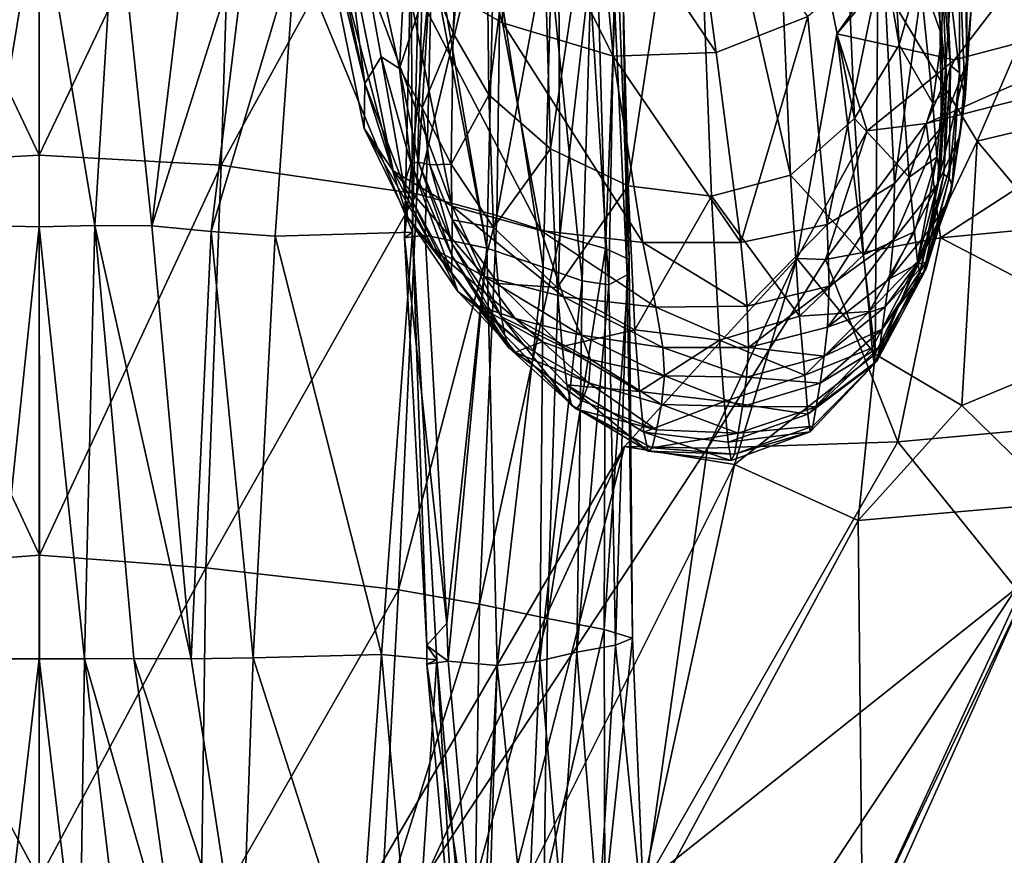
# Model space of a CAD drawing. Extents: x -76 to 76, y -20 to 79.
# Tile 125 of 175: x -0.13 to 6.33, y -1.11 to 4.38. Entities that reach past the tile are written whole.
import ezdxf

# ---------------------------------------------------------------- set-up
doc = ezdxf.new("R2010")
doc.units = 0

msp = doc.modelspace()

# ---------------------------------------------------------------- linework, layer by layer
for points in [[(14.516, 15.2261, 15.678), (5.2328, 4.2839, 16.4915), (6.0051, 4.1148, 17.4842)], [(5.2328, 4.2839, 16.4915), (14.516, 15.2261, 15.678), (5.5015, 4.6628, 15.9428)], [(7.8867, 4.6127, 18.4768), (14.516, 15.2261, 15.678), (6.0051, 4.1148, 17.4842)], [(5.231, 6.5908, 5.3496), (5.481, 6.9406, 5.7285), (5.6414, 4.2124, 6.4303)], [(5.7741, 4.688, 6.7909), (5.6414, 4.2124, 6.4303), (5.481, 6.9406, 5.7285)], [(2.8173, 6.8906, 6.0135), (2.7153, 4.2886, 6.9336), (2.5662, 4.6679, 7.5919)], [(2.8173, 6.8906, 6.0135), (2.9203, 6.613, 5.5915), (2.7153, 4.2886, 6.9336)], [(2.1355, 3.9581, 9.5258), (1.6567, 6.2032, 10.8433), (1.7812, 6.6925, 10.0868)], [(2.3644, 4.0573, 8.3475), (2.2427, 4.1345, 8.9356), (1.7812, 6.6925, 10.0868)], [(2.2427, 4.1345, 8.9356), (2.1355, 3.9581, 9.5258), (1.7812, 6.6925, 10.0868)], [(2.3942, 4.6503, 8.4079), (2.3644, 4.0573, 8.3475), (1.7812, 6.6925, 10.0868)], [(2.9203, 6.613, 5.5915), (2.9492, 3.8853, 6.5139), (2.7153, 4.2886, 6.9336)], [(2.9203, 6.613, 5.5915), (3.272, 6.3905, 5.249), (2.9492, 3.8853, 6.5139)], [(5.231, 6.5908, 5.3496), (5.3492, 3.7289, 6.1505), (4.7979, 6.424, 4.9906)], [(5.3492, 3.7289, 6.1505), (5.231, 6.5908, 5.3496), (5.6414, 4.2124, 6.4303)], [(6.075, 5.9414, 12.6197), (6.0827, 4.089, 10.7023), (6.1049, 6.5391, 11.9303)], [(6.0827, 4.089, 10.7023), (6.1169, 4.4819, 10.0972), (6.1049, 6.5391, 11.9303)], [(4.2976, 6.1382, 4.9474), (4.7979, 6.424, 4.9906), (4.9287, 3.3579, 5.9827)], [(5.3492, 3.7289, 6.1505), (4.9287, 3.3579, 5.9827), (4.7979, 6.424, 4.9906)], [(3.272, 6.3905, 5.249), (3.354, 3.5296, 6.2266), (2.9492, 3.8853, 6.5139)], [(3.272, 6.3905, 5.249), (3.7783, 6.3697, 4.9731), (3.354, 3.5296, 6.2266)], [(3.7783, 6.3697, 4.9731), (3.8633, 3.2861, 6.0489), (3.354, 3.5296, 6.2266)], [(3.7783, 6.3697, 4.9731), (4.2976, 6.1382, 4.9474), (3.8633, 3.2861, 6.0489)], [(-0.0003, 6.2584, 19.5569), (-1.2772, 6.1767, 19.1621), (0.0007, 3.4891, 19.3254)], [(-0.0003, 6.2584, 19.5569), (0.0007, 3.4891, 19.3254), (1.2784, 6.1767, 19.1621)], [(1.6567, 6.2032, 10.8433), (2.1355, 3.9581, 9.5258), (1.7323, 5.625, 11.5843)], [(-1.2772, 6.1767, 19.1621), (-1.1934, 3.4221, 18.9351), (0.0007, 3.4891, 19.3254)], [(0.0007, 3.4891, 19.3254), (1.195, 3.4221, 18.9351), (1.2784, 6.1767, 19.1621)], [(1.2784, 6.1767, 19.1621), (1.195, 3.4221, 18.9351), (2.5482, 5.8935, 18.5525)], [(4.2976, 6.1382, 4.9474), (4.4108, 3.2196, 5.9582), (3.8633, 3.2861, 6.0489)], [(4.4108, 3.2196, 5.9582), (4.2976, 6.1382, 4.9474), (4.9287, 3.3579, 5.9827)], [(2.5189, 6.0444, 14.2115), (2.3968, 4.7232, 12.8862), (3.0397, 4.3569, 13.4315)], [(3.0515, 5.5652, 14.7391), (2.5189, 6.0444, 14.2115), (3.0397, 4.3569, 13.4315)], [(1.195, 3.4221, 18.9351), (2.4772, 3.2351, 18.3072), (2.5482, 5.8935, 18.5525)], [(3.0376, 5.5984, 17.9287), (2.5482, 5.8935, 18.5525), (2.4772, 3.2351, 18.3072)], [(6.075, 5.9414, 12.6197), (5.8944, 5.3462, 13.1603), (5.9197, 3.6713, 11.2305)], [(6.0827, 4.089, 10.7023), (6.075, 5.9414, 12.6197), (5.9197, 3.6713, 11.2305)], [(2.3226, 3.3855, 10.686), (1.97, 5.1388, 12.2678), (1.7323, 5.625, 11.5843)], [(2.1355, 3.9581, 9.5258), (2.1323, 3.6633, 10.1115), (1.7323, 5.625, 11.5843)], [(2.1323, 3.6633, 10.1115), (2.3226, 3.3855, 10.686), (1.7323, 5.625, 11.5843)], [(3.0017, 3.093, 17.7288), (3.0376, 5.5984, 17.9287), (2.4772, 3.2351, 18.3072)], [(3.0376, 5.5984, 17.9287), (3.0017, 3.093, 17.7288), (3.4065, 5.2833, 17.2147)], [(3.0515, 5.5652, 14.7391), (3.0397, 4.3569, 13.4315), (3.7658, 4.1375, 13.8168)], [(3.6573, 5.331, 15.1616), (3.0515, 5.5652, 14.7391), (3.7658, 4.1375, 13.8168)], [(4.2621, 5.4937, 15.459), (3.6573, 5.331, 15.1616), (4.4423, 4.1624, 13.9549)], [(4.2621, 5.4937, 15.459), (4.4423, 4.1624, 13.9549), (5.0418, 4.3985, 13.8714)], [(0.502, 5.2724, 10.8445), (1.02, 5.3444, 11.1183), (0.739, 3.0254, 10.5216)], [(1.02, 5.3444, 11.1183), (1.382, 5.0626, 11.3613), (0.739, 3.0254, 10.5216)], [(3.6573, 5.331, 15.1616), (3.7658, 4.1375, 13.8168), (4.4423, 4.1624, 13.9549)], [(5.5371, 4.8125, 13.5921), (5.6121, 3.3025, 11.6921), (5.8944, 5.3462, 13.1603)], [(5.6121, 3.3025, 11.6921), (5.9197, 3.6713, 11.2305), (5.8944, 5.3462, 13.1603)], [(-0.5009, 5.2724, 10.8445), (0.0004, 5.2182, 10.7381), (-0.3643, 3.0262, 10.3387)], [(0.502, 5.2724, 10.8445), (0.3659, 3.0262, 10.3387), (0.0004, 5.2182, 10.7381)], [(0.3659, 3.0262, 10.3387), (0.502, 5.2724, 10.8445), (0.739, 3.0254, 10.5216)], [(3.0017, 3.093, 17.7288), (3.4164, 2.9592, 17.0429), (3.4065, 5.2833, 17.2147)], [(3.6541, 5.0429, 16.5784), (3.4065, 5.2833, 17.2147), (3.4164, 2.9592, 17.0429)], [(0.0004, 5.2182, 10.7381), (0.0008, 3.0173, 10.2578), (-0.3643, 3.0262, 10.3387)], [(0.3659, 3.0262, 10.3387), (0.0008, 3.0173, 10.2578), (0.0004, 5.2182, 10.7381)], [(2.3226, 3.3855, 10.686), (2.7084, 3.1532, 11.2307), (1.97, 5.1388, 12.2678)], [(2.7084, 3.1532, 11.2307), (2.3968, 4.7232, 12.8862), (1.97, 5.1388, 12.2678)], [(1.382, 5.0626, 11.3613), (1.1281, 2.9872, 10.7471), (0.739, 3.0254, 10.5216)], [(1.382, 5.0626, 11.3613), (1.6825, 4.8445, 11.6064), (1.1281, 2.9872, 10.7471)], [(3.7145, 2.8754, 16.3531), (3.6541, 5.0429, 16.5784), (3.4164, 2.9592, 17.0429)], [(3.6541, 5.0429, 16.5784), (3.7145, 2.8754, 16.3531), (3.7916, 4.8437, 15.976)], [(5.7741, 4.688, 6.7909), (5.8217, 5.1006, 7.3537), (5.9222, 4.2722, 7.5519)], [(5.926, 4.6607, 8.084), (5.9222, 4.2722, 7.5519), (5.8217, 5.1006, 7.3537)], [(1.6825, 4.8445, 11.6064), (2.4979, 4.9832, 12.4921), (2.4484, 2.9825, 11.8935)], [(2.4484, 2.9825, 11.8935), (2.4979, 4.9832, 12.4921), (2.4399, 4.8515, 12.5949)], [(2.9359, 2.8774, 12.3807), (2.5751, 4.7713, 12.5153), (2.5803, 4.9511, 12.5738)], [(2.9837, 4.8455, 13.0108), (2.9359, 2.8774, 12.3807), (2.5803, 4.9511, 12.5738)], [(1.6825, 4.8445, 11.6064), (1.5488, 2.9558, 11.0502), (1.1281, 2.9872, 10.7471)], [(1.5488, 2.9558, 11.0502), (1.6825, 4.8445, 11.6064), (2.4484, 2.9825, 11.8935)], [(2.3961, 2.9461, 12.0248), (2.4399, 4.8515, 12.5949), (2.5751, 4.7713, 12.5153)], [(2.3961, 2.9461, 12.0248), (2.4484, 2.9825, 11.8935), (2.4399, 4.8515, 12.5949)], [(2.9359, 2.8774, 12.3807), (2.9837, 4.8455, 13.0108), (3.3067, 2.7524, 12.887)], [(2.9837, 4.8455, 13.0108), (3.359, 4.6809, 13.5207), (3.3067, 2.7524, 12.887)], [(5.926, 4.6607, 8.084), (5.9422, 4.87, 8.7069), (5.9782, 4.0771, 8.4872)], [(6.0379, 4.7764, 9.4051), (6.0367, 4.0284, 9.0597), (5.9422, 4.87, 8.7069)], [(6.0367, 4.0284, 9.0597), (5.9782, 4.0771, 8.4872), (5.9422, 4.87, 8.7069)], [(3.7145, 2.8754, 16.3531), (3.8703, 2.803, 15.6544), (3.7916, 4.8437, 15.976)], [(3.8299, 4.6527, 15.3632), (3.7916, 4.8437, 15.976), (3.8703, 2.803, 15.6544)], [(5.5371, 4.8125, 13.5921), (5.0418, 4.3985, 13.8714), (5.1699, 3.0338, 12.0232)], [(5.6121, 3.3025, 11.6921), (5.5371, 4.8125, 13.5921), (5.1699, 3.0338, 12.0232)], [(2.5325, 2.9629, 11.9718), (2.3961, 2.9461, 12.0248), (2.5751, 4.7713, 12.5153)], [(3.2917, 2.9949, 11.727), (3.0397, 4.3569, 13.4315), (2.3968, 4.7232, 12.8862)], [(2.7084, 3.1532, 11.2307), (3.2917, 2.9949, 11.727), (2.3968, 4.7232, 12.8862)], [(2.9359, 2.8774, 12.3807), (2.5325, 2.9629, 11.9718), (2.5751, 4.7713, 12.5153)], [(6.0367, 4.0284, 9.0597), (6.0379, 4.7764, 9.4051), (6.0745, 3.8631, 9.6578)], [(6.0379, 4.7764, 9.4051), (6.1169, 4.4819, 10.0972), (6.0745, 3.8631, 9.6578)], [(2.3644, 4.0573, 8.3475), (2.3942, 4.6503, 8.4079), (2.5662, 4.6679, 7.5919)], [(2.5133, 3.798, 7.8038), (2.3644, 4.0573, 8.3475), (2.5662, 4.6679, 7.5919)], [(2.5133, 3.798, 7.8038), (2.5662, 4.6679, 7.5919), (2.7153, 4.2886, 6.9336)], [(3.5631, 2.6626, 13.5223), (3.3067, 2.7524, 12.887), (3.359, 4.6809, 13.5207)], [(3.6179, 4.5619, 14.1125), (3.5631, 2.6626, 13.5223), (3.359, 4.6809, 13.5207)], [(3.8299, 4.6527, 15.3632), (3.8582, 2.7036, 14.9417), (3.7713, 4.5365, 14.7416)], [(3.8582, 2.7036, 14.9417), (3.8299, 4.6527, 15.3632), (3.8703, 2.803, 15.6544)], [(5.2328, 4.2839, 16.4915), (5.5015, 4.6628, 15.9428), (5.4851, 2.1818, 16.4268)], [(5.5015, 4.6628, 15.9428), (6.1527, 3.5806, 15.5533), (5.4851, 2.1818, 16.4268)], [(6.1527, 3.5806, 15.5533), (5.5015, 4.6628, 15.9428), (6.5255, 4.4391, 16.5001)], [(5.7741, 4.688, 6.7909), (5.8635, 3.8286, 7.1261), (5.6414, 4.2124, 6.4303)], [(5.8635, 3.8286, 7.1261), (5.7741, 4.688, 6.7909), (5.9222, 4.2722, 7.5519)], [(5.926, 4.6607, 8.084), (5.9514, 3.9759, 7.9989), (5.9222, 4.2722, 7.5519)], [(5.9514, 3.9759, 7.9989), (5.926, 4.6607, 8.084), (5.9782, 4.0771, 8.4872)], [(5.8179, 3.6971, 18.0948), (7.8928, 4.2279, 19.2371), (7.8867, 4.6127, 18.4768)], [(6.0051, 4.1148, 17.4842), (5.8179, 3.6971, 18.0948), (7.8867, 4.6127, 18.4768)], [(3.5631, 2.6626, 13.5223), (3.6179, 4.5619, 14.1125), (3.7364, 2.6368, 14.227)], [(3.6179, 4.5619, 14.1125), (3.7713, 4.5365, 14.7416), (3.7364, 2.6368, 14.227)], [(3.8582, 2.7036, 14.9417), (3.7364, 2.6368, 14.227), (3.7713, 4.5365, 14.7416)], [(6.0827, 4.089, 10.7023), (6.039, 3.6146, 10.223), (6.1169, 4.4819, 10.0972)], [(6.039, 3.6146, 10.223), (6.0745, 3.8631, 9.6578), (6.1169, 4.4819, 10.0972)], [(4.4423, 4.1624, 13.9549), (4.603, 2.9159, 12.1598), (5.0418, 4.3985, 13.8714)], [(4.603, 2.9159, 12.1598), (5.1699, 3.0338, 12.0232), (5.0418, 4.3985, 13.8714)], [(6.7978, 3.7365, 16.0056), (6.1527, 3.5806, 15.5533), (6.5255, 4.4391, 16.5001)], [(3.2917, 2.9949, 11.727), (3.9606, 2.9145, 12.0712), (3.0397, 4.3569, 13.4315)], [(3.9606, 2.9145, 12.0712), (3.7658, 4.1375, 13.8168), (3.0397, 4.3569, 13.4315)], [(2.7023, 3.4283, 7.347), (2.5133, 3.798, 7.8038), (2.7153, 4.2886, 6.9336)], [(2.7023, 3.4283, 7.347), (2.7153, 4.2886, 6.9336), (2.9492, 3.8853, 6.5139)], [(5.4327, 3.6488, 17.4419), (5.2328, 4.2839, 16.4915), (4.9703, 2.8095, 17.5694)], [(4.9703, 2.8095, 17.5694), (5.2328, 4.2839, 16.4915), (5.4851, 2.1818, 16.4268)], [(5.2328, 4.2839, 16.4915), (5.4327, 3.6488, 17.4419), (6.0051, 4.1148, 17.4842)], [(5.8635, 3.8286, 7.1261), (5.9222, 4.2722, 7.5519), (5.9282, 3.8933, 7.652)], [(5.9514, 3.9759, 7.9989), (5.9282, 3.8933, 7.652), (5.9222, 4.2722, 7.5519)], [(5.3492, 3.7289, 6.1505), (5.6414, 4.2124, 6.4303), (5.7067, 3.3443, 6.8074)], [(5.8635, 3.8286, 7.1261), (5.7067, 3.3443, 6.8074), (5.6414, 4.2124, 6.4303)], [(5.8179, 3.6971, 18.0948), (5.9133, 2.9462, 18.9124), (7.8928, 4.2279, 19.2371)], [(5.9133, 2.9462, 18.9124), (7.9673, 3.1399, 20.0993), (7.8928, 4.2279, 19.2371)], [(2.1355, 3.9581, 9.5258), (2.2427, 4.1345, 8.9356), (2.3917, 3.292, 9.1452)], [(2.2427, 4.1345, 8.9356), (2.439, 3.4357, 8.6756), (2.3917, 3.292, 9.1452)], [(2.2427, 4.1345, 8.9356), (2.3644, 4.0573, 8.3475), (2.439, 3.4357, 8.6756)], [(4.603, 2.9159, 12.1598), (4.4423, 4.1624, 13.9549), (3.7658, 4.1375, 13.8168)], [(3.9606, 2.9145, 12.0712), (4.603, 2.9159, 12.1598), (3.7658, 4.1375, 13.8168)], [(5.4327, 3.6488, 17.4419), (5.8179, 3.6971, 18.0948), (6.0051, 4.1148, 17.4842)], [(6.0827, 4.089, 10.7023), (5.9197, 3.6713, 11.2305), (5.8941, 3.299, 10.7065)], [(6.039, 3.6146, 10.223), (6.0827, 4.089, 10.7023), (5.8941, 3.299, 10.7065)], [(5.9696, 3.3394, 8.743), (5.9341, 3.3623, 8.2232), (5.9782, 4.0771, 8.4872)], [(5.9514, 3.9759, 7.9989), (5.9782, 4.0771, 8.4872), (5.9341, 3.3623, 8.2232)], [(6.0367, 4.0284, 9.0597), (5.9696, 3.3394, 8.743), (5.9782, 4.0771, 8.4872)], [(2.3644, 4.0573, 8.3475), (2.5133, 3.798, 7.8038), (2.488, 3.4413, 8.244)], [(2.3644, 4.0573, 8.3475), (2.488, 3.4413, 8.244), (2.439, 3.4357, 8.6756)], [(5.9696, 3.3394, 8.743), (6.0367, 4.0284, 9.0597), (5.9902, 3.2864, 9.2952)], [(6.0367, 4.0284, 9.0597), (6.0745, 3.8631, 9.6578), (5.9902, 3.2864, 9.2952)], [(2.1323, 3.6633, 10.1115), (2.1355, 3.9581, 9.5258), (2.4174, 3.0808, 9.6415)], [(2.1355, 3.9581, 9.5258), (2.3917, 3.292, 9.1452), (2.4174, 3.0808, 9.6415)], [(5.9104, 3.3635, 7.7798), (5.9514, 3.9759, 7.9989), (5.9341, 3.3623, 8.2232)], [(5.9514, 3.9759, 7.9989), (5.9104, 3.3635, 7.7798), (5.9282, 3.8933, 7.652)], [(2.9808, 3.0138, 6.9885), (2.7023, 3.4283, 7.347), (2.9492, 3.8853, 6.5139)], [(2.9808, 3.0138, 6.9885), (2.9492, 3.8853, 6.5139), (3.354, 3.5296, 6.2266)], [(5.8897, 3.4749, 7.4138), (5.8635, 3.8286, 7.1261), (5.9282, 3.8933, 7.652)], [(5.9104, 3.3635, 7.7798), (5.8897, 3.4749, 7.4138), (5.9282, 3.8933, 7.652)], [(5.8635, 3.8286, 7.1261), (5.8897, 3.4749, 7.4138), (5.7067, 3.3443, 6.8074)], [(5.9692, 3.1949, 9.8356), (5.9902, 3.2864, 9.2952), (6.0745, 3.8631, 9.6578)], [(6.039, 3.6146, 10.223), (5.9692, 3.1949, 9.8356), (6.0745, 3.8631, 9.6578)], [(2.5133, 3.798, 7.8038), (2.563, 3.4249, 7.9059), (2.488, 3.4413, 8.244)], [(2.5133, 3.798, 7.8038), (2.7023, 3.4283, 7.347), (2.563, 3.4249, 7.9059)], [(5.3492, 3.7289, 6.1505), (5.4088, 2.8336, 6.5961), (4.9287, 3.3579, 5.9827)], [(5.1593, 2.803, 18.0768), (5.9133, 2.9462, 18.9124), (5.8179, 3.6971, 18.0948)], [(5.4327, 3.6488, 17.4419), (5.1593, 2.803, 18.0768), (5.8179, 3.6971, 18.0948)], [(5.4088, 2.8336, 6.5961), (5.3492, 3.7289, 6.1505), (5.7067, 3.3443, 6.8074)], [(6.7978, 3.7365, 16.0056), (7.2066, 2.3251, 15.8867), (6.1527, 3.5806, 15.5533)], [(2.3226, 3.3855, 10.686), (2.1323, 3.6633, 10.1115), (2.5876, 2.8726, 10.1533)], [(2.1323, 3.6633, 10.1115), (2.4174, 3.0808, 9.6415), (2.5876, 2.8726, 10.1533)], [(5.1593, 2.803, 18.0768), (5.4327, 3.6488, 17.4419), (4.9703, 2.8095, 17.5694)], [(5.6121, 3.3025, 11.6921), (5.6037, 2.9325, 11.0592), (5.9197, 3.6713, 11.2305)], [(5.6037, 2.9325, 11.0592), (5.8941, 3.299, 10.7065), (5.9197, 3.6713, 11.2305)], [(6.1527, 3.5806, 15.5533), (6.0525, 1.8455, 15.9173), (5.4851, 2.1818, 16.4268)], [(5.9692, 3.1949, 9.8356), (6.039, 3.6146, 10.223), (5.8506, 3.0098, 10.2769)], [(6.039, 3.6146, 10.223), (5.8941, 3.299, 10.7065), (5.8506, 3.0098, 10.2769)], [(7.2066, 2.3251, 15.8867), (6.0525, 1.8455, 15.9173), (6.1527, 3.5806, 15.5533)], [(0.0007, 3.4891, 19.3254), (-1.1934, 3.4221, 18.9351), (0.0018, 0.8635, 18.9181)], [(0.0007, 3.4891, 19.3254), (0.0018, 0.8635, 18.9181), (1.195, 3.4221, 18.9351)], [(3.3982, 2.6204, 6.7399), (2.9808, 3.0138, 6.9885), (3.354, 3.5296, 6.2266)], [(3.3982, 2.6204, 6.7399), (3.354, 3.5296, 6.2266), (3.8633, 3.2861, 6.0489)], [(2.7059, 2.7141, 8.797), (2.3917, 3.292, 9.1452), (2.439, 3.4357, 8.6756)], [(2.7072, 2.8306, 8.3939), (2.439, 3.4357, 8.6756), (2.488, 3.4413, 8.244)], [(2.7072, 2.8306, 8.3939), (2.7059, 2.7141, 8.797), (2.439, 3.4357, 8.6756)], [(2.7097, 2.9065, 8.0175), (2.7072, 2.8306, 8.3939), (2.488, 3.4413, 8.244)], [(2.7097, 2.9065, 8.0175), (2.488, 3.4413, 8.244), (2.563, 3.4249, 7.9059)], [(2.7023, 3.4283, 7.347), (2.7095, 3.0648, 7.6683), (2.563, 3.4249, 7.9059)], [(2.7095, 3.0648, 7.6683), (2.7097, 2.9065, 8.0175), (2.563, 3.4249, 7.9059)], [(2.7023, 3.4283, 7.347), (2.9808, 3.0138, 6.9885), (2.7095, 3.0648, 7.6683)], [(5.8897, 3.4749, 7.4138), (5.7418, 2.9861, 7.1511), (5.7067, 3.3443, 6.8074)], [(5.7619, 2.7905, 7.5374), (5.7418, 2.9861, 7.1511), (5.8897, 3.4749, 7.4138)], [(5.9104, 3.3635, 7.7798), (5.7619, 2.7905, 7.5374), (5.8897, 3.4749, 7.4138)], [(-1.1934, 3.4221, 18.9351), (-1.0921, 0.7801, 18.4838), (0.0018, 0.8635, 18.9181)], [(0.0018, 0.8635, 18.9181), (1.0938, 0.7802, 18.4836), (1.195, 3.4221, 18.9351)], [(1.195, 3.4221, 18.9351), (1.0938, 0.7802, 18.4836), (2.4772, 3.2351, 18.3072)], [(2.3226, 3.3855, 10.686), (2.5876, 2.8726, 10.1533), (2.9219, 2.6909, 10.6333)], [(2.7084, 3.1532, 11.2307), (2.3226, 3.3855, 10.686), (2.9219, 2.6909, 10.6333)], [(5.7619, 2.7905, 7.5374), (5.9104, 3.3635, 7.7798), (5.778, 2.7129, 7.9797)], [(5.9104, 3.3635, 7.7798), (5.9341, 3.3623, 8.2232), (5.778, 2.7129, 7.9797)], [(5.8011, 2.7086, 8.4914), (5.778, 2.7129, 7.9797), (5.9341, 3.3623, 8.2232)], [(5.9696, 3.3394, 8.743), (5.8011, 2.7086, 8.4914), (5.9341, 3.3623, 8.2232)], [(4.4108, 3.2196, 5.9582), (4.9287, 3.3579, 5.9827), (4.988, 2.4317, 6.4914)], [(5.4088, 2.8336, 6.5961), (4.988, 2.4317, 6.4914), (4.9287, 3.3579, 5.9827)], [(5.6121, 3.3025, 11.6921), (5.1699, 3.0338, 12.0232), (5.1825, 2.6276, 11.2808)], [(5.6037, 2.9325, 11.0592), (5.6121, 3.3025, 11.6921), (5.1825, 2.6276, 11.2808)], [(5.4088, 2.8336, 6.5961), (5.7067, 3.3443, 6.8074), (5.7418, 2.9861, 7.1511)], [(5.5783, 2.676, 10.5318), (5.8506, 3.0098, 10.2769), (5.8941, 3.299, 10.7065)], [(5.6037, 2.9325, 11.0592), (5.5783, 2.676, 10.5318), (5.8941, 3.299, 10.7065)], [(5.8011, 2.7086, 8.4914), (5.9696, 3.3394, 8.743), (5.8186, 2.7444, 9.0358)], [(5.9696, 3.3394, 8.743), (5.9902, 3.2864, 9.2952), (5.8186, 2.7444, 9.0358)], [(1.0938, 0.7802, 18.4836), (2.3567, 0.6351, 17.7459), (2.4772, 3.2351, 18.3072)], [(3.0017, 3.093, 17.7288), (2.4772, 3.2351, 18.3072), (2.3567, 0.6351, 17.7459)], [(2.7059, 2.7141, 8.797), (2.7464, 2.5929, 9.2369), (2.3917, 3.292, 9.1452)], [(2.7464, 2.5929, 9.2369), (2.4174, 3.0808, 9.6415), (2.3917, 3.292, 9.1452)], [(3.9078, 2.3422, 6.5812), (3.3982, 2.6204, 6.7399), (3.8633, 3.2861, 6.0489)], [(3.9078, 2.3422, 6.5812), (3.8633, 3.2861, 6.0489), (4.4108, 3.2196, 5.9582)], [(5.9692, 3.1949, 9.8356), (5.8181, 2.7868, 9.5758), (5.9902, 3.2864, 9.2952)], [(5.8181, 2.7868, 9.5758), (5.8186, 2.7444, 9.0358), (5.9902, 3.2864, 9.2952)], [(4.4626, 2.2736, 6.4924), (3.9078, 2.3422, 6.5812), (4.4108, 3.2196, 5.9582)], [(4.4626, 2.2736, 6.4924), (4.4108, 3.2196, 5.9582), (4.988, 2.4317, 6.4914)], [(5.9692, 3.1949, 9.8356), (5.8506, 3.0098, 10.2769), (5.7549, 2.7715, 9.9655)], [(5.8181, 2.7868, 9.5758), (5.9692, 3.1949, 9.8356), (5.7549, 2.7715, 9.9655)], [(3.2917, 2.9949, 11.727), (2.7084, 3.1532, 11.2307), (3.4398, 2.5593, 11.0342)], [(2.7084, 3.1532, 11.2307), (2.9219, 2.6909, 10.6333), (3.4398, 2.5593, 11.0342)], [(8.0587, 1.8281, 19.7001), (7.9673, 3.1399, 20.0993), (5.9133, 2.9462, 18.9124)], [(2.888, 0.5408, 17.1419), (3.0017, 3.093, 17.7288), (2.3567, 0.6351, 17.7459)], [(2.8693, 2.5029, 9.7239), (2.5876, 2.8726, 10.1533), (2.4174, 3.0808, 9.6415)], [(2.7464, 2.5929, 9.2369), (2.8693, 2.5029, 9.7239), (2.4174, 3.0808, 9.6415)], [(2.7097, 2.9065, 8.0175), (2.7095, 3.0648, 7.6683), (3.0333, 2.4279, 7.755)], [(2.7095, 3.0648, 7.6683), (3.0102, 2.6454, 7.3774), (3.0333, 2.4279, 7.755)], [(2.9808, 3.0138, 6.9885), (3.0102, 2.6454, 7.3774), (2.7095, 3.0648, 7.6683)], [(3.0017, 3.093, 17.7288), (2.888, 0.5408, 17.1419), (3.4164, 2.9592, 17.0429)], [(-0.3643, 3.0262, 10.3387), (0.0008, 3.0173, 10.2578), (-0.2963, 0.1826, 9.5279)], [(0.0008, 3.0173, 10.2578), (0.0008, 0.1816, 9.4627), (-0.2963, 0.1826, 9.5279)], [(0.3659, 3.0262, 10.3387), (0.2979, 0.1826, 9.5279), (0.0008, 3.0173, 10.2578)], [(0.2979, 0.1826, 9.5279), (0.0008, 0.1816, 9.4627), (0.0008, 3.0173, 10.2578)], [(0.2979, 0.1826, 9.5279), (0.3659, 3.0262, 10.3387), (0.6212, 0.1838, 9.6801)], [(0.3659, 3.0262, 10.3387), (0.739, 3.0254, 10.5216), (0.9968, 0.1833, 9.8756)], [(0.6212, 0.1838, 9.6801), (0.3659, 3.0262, 10.3387), (0.9968, 0.1833, 9.8756)], [(0.9968, 0.1833, 9.8756), (0.739, 3.0254, 10.5216), (1.1281, 2.9872, 10.7471)], [(1.405, 0.1888, 10.131), (0.9968, 0.1833, 9.8756), (1.1281, 2.9872, 10.7471)], [(1.1281, 2.9872, 10.7471), (1.5488, 2.9558, 11.0502), (1.405, 0.1888, 10.131)], [(1.5488, 2.9558, 11.0502), (2.4484, 2.9825, 11.8935), (2.2454, 0.2109, 10.8441)], [(2.4484, 2.9825, 11.8935), (2.6078, 0.1761, 11.2057), (2.2454, 0.2109, 10.8441)], [(2.3961, 2.9461, 12.0248), (2.5432, 0.271, 11.367), (2.4484, 2.9825, 11.8935)], [(2.5432, 0.271, 11.367), (2.6078, 0.1761, 11.2057), (2.4484, 2.9825, 11.8935)], [(2.9808, 3.0138, 6.9885), (3.3982, 2.6204, 6.7399), (3.0102, 2.6454, 7.3774)], [(3.2917, 2.9949, 11.727), (3.4398, 2.5593, 11.0342), (4.0459, 2.4903, 11.2992)], [(3.9606, 2.9145, 12.0712), (3.2917, 2.9949, 11.727), (4.0459, 2.4903, 11.2992)], [(4.603, 2.9159, 12.1598), (4.645, 2.4966, 11.3711), (5.1699, 3.0338, 12.0232)], [(4.645, 2.4966, 11.3711), (5.1825, 2.6276, 11.2808), (5.1699, 3.0338, 12.0232)], [(5.4458, 2.4622, 6.9862), (5.4088, 2.8336, 6.5961), (5.7418, 2.9861, 7.1511)], [(5.4458, 2.4622, 6.9862), (5.7418, 2.9861, 7.1511), (5.7619, 2.7905, 7.5374)], [(5.8506, 3.0098, 10.2769), (5.5783, 2.676, 10.5318), (5.7549, 2.7715, 9.9655)], [(1.5488, 2.9558, 11.0502), (2.2454, 0.2109, 10.8441), (1.405, 0.1888, 10.131)], [(2.5325, 2.9629, 11.9718), (2.6752, 0.4175, 11.35), (2.3961, 2.9461, 12.0248)], [(2.6752, 0.4175, 11.35), (2.5432, 0.271, 11.367), (2.3961, 2.9461, 12.0248)], [(2.9359, 2.8774, 12.3807), (2.6752, 0.4175, 11.35), (2.5325, 2.9629, 11.9718)], [(2.888, 0.5408, 17.1419), (3.3341, 0.4484, 16.4102), (3.4164, 2.9592, 17.0429)], [(3.7145, 2.8754, 16.3531), (3.4164, 2.9592, 17.0429), (3.3341, 0.4484, 16.4102)], [(4.603, 2.9159, 12.1598), (3.9606, 2.9145, 12.0712), (4.645, 2.4966, 11.3711)], [(3.9606, 2.9145, 12.0712), (4.0459, 2.4903, 11.2992), (4.645, 2.4966, 11.3711)], [(5.6325, 1.6058, 19.0665), (5.9133, 2.9462, 18.9124), (5.1593, 2.803, 18.0768)], [(5.5783, 2.676, 10.5318), (5.6037, 2.9325, 11.0592), (5.1725, 2.3594, 10.6577)], [(5.6037, 2.9325, 11.0592), (5.1825, 2.6276, 11.2808), (5.1725, 2.3594, 10.6577)], [(5.6325, 1.6058, 19.0665), (8.0587, 1.8281, 19.7001), (5.9133, 2.9462, 18.9124)], [(2.8693, 2.5029, 9.7239), (3.1228, 2.4165, 10.1687), (2.5876, 2.8726, 10.1533)], [(3.1228, 2.4165, 10.1687), (2.9219, 2.6909, 10.6333), (2.5876, 2.8726, 10.1533)], [(2.6837, 0.1675, 11.2933), (2.6752, 0.4175, 11.35), (2.9359, 2.8774, 12.3807)], [(3.0057, 0.1393, 11.7282), (2.6837, 0.1675, 11.2933), (2.9359, 2.8774, 12.3807)], [(2.7072, 2.8306, 8.3939), (2.7097, 2.9065, 8.0175), (3.0555, 2.3059, 8.1334)], [(2.7097, 2.9065, 8.0175), (3.0333, 2.4279, 7.755), (3.0555, 2.3059, 8.1334)], [(2.9359, 2.8774, 12.3807), (3.3067, 2.7524, 12.887), (3.0057, 0.1393, 11.7282)], [(3.7055, 0.375, 15.6031), (3.7145, 2.8754, 16.3531), (3.3341, 0.4484, 16.4102)], [(3.7145, 2.8754, 16.3531), (3.7055, 0.375, 15.6031), (3.8703, 2.803, 15.6544)], [(2.7059, 2.7141, 8.797), (2.7072, 2.8306, 8.3939), (3.0822, 2.2238, 8.525)], [(2.7072, 2.8306, 8.3939), (3.0555, 2.3059, 8.1334), (3.0822, 2.2238, 8.525)], [(3.7055, 0.375, 15.6031), (3.8914, 0.3173, 14.7541), (3.8703, 2.803, 15.6544)], [(3.8398, 1.5769, 17.6309), (4.3839, 1.5656, 18.3273), (4.9703, 2.8095, 17.5694)], [(3.8398, 1.5769, 17.6309), (4.9703, 2.8095, 17.5694), (4.5605, 1.4591, 16.6156)], [(3.8582, 2.7036, 14.9417), (3.8703, 2.803, 15.6544), (3.8914, 0.3173, 14.7541)], [(4.3839, 1.5656, 18.3273), (5.1593, 2.803, 18.0768), (4.9703, 2.8095, 17.5694)], [(4.3839, 1.5656, 18.3273), (5.6325, 1.6058, 19.0665), (5.1593, 2.803, 18.0768)], [(4.9703, 2.8095, 17.5694), (5.4851, 2.1818, 16.4268), (4.5605, 1.4591, 16.6156)], [(5.4088, 2.8336, 6.5961), (5.4458, 2.4622, 6.9862), (4.988, 2.4317, 6.4914)], [(5.4651, 2.2242, 7.3821), (5.4458, 2.4622, 6.9862), (5.7619, 2.7905, 7.5374)], [(5.4651, 2.2242, 7.3821), (5.7619, 2.7905, 7.5374), (5.478, 2.1163, 7.8213)], [(5.7619, 2.7905, 7.5374), (5.778, 2.7129, 7.9797), (5.478, 2.1163, 7.8213)], [(5.5303, 2.3469, 9.4795), (5.8181, 2.7868, 9.5758), (5.5493, 2.4938, 10.0315)], [(5.8181, 2.7868, 9.5758), (5.5303, 2.3469, 9.4795), (5.8186, 2.7444, 9.0358)], [(5.8181, 2.7868, 9.5758), (5.7549, 2.7715, 9.9655), (5.5493, 2.4938, 10.0315)], [(2.7059, 2.7141, 8.797), (3.0822, 2.2238, 8.525), (3.1257, 2.1935, 8.9573)], [(2.7464, 2.5929, 9.2369), (2.7059, 2.7141, 8.797), (3.1257, 2.1935, 8.9573)], [(3.284, 0.1702, 12.3473), (3.0057, 0.1393, 11.7282), (3.3067, 2.7524, 12.887)], [(3.5631, 2.6626, 13.5223), (3.284, 0.1702, 12.3473), (3.3067, 2.7524, 12.887)], [(5.4959, 2.1352, 8.3413), (5.478, 2.1163, 7.8213), (5.778, 2.7129, 7.9797)], [(5.8011, 2.7086, 8.4914), (5.4959, 2.1352, 8.3413), (5.778, 2.7129, 7.9797)], [(5.5303, 2.3469, 9.4795), (5.5147, 2.2293, 8.906), (5.8186, 2.7444, 9.0358)], [(5.8011, 2.7086, 8.4914), (5.8186, 2.7444, 9.0358), (5.5147, 2.2293, 8.906)], [(5.5783, 2.676, 10.5318), (5.5493, 2.4938, 10.0315), (5.7549, 2.7715, 9.9655)], [(3.5555, 2.3064, 10.4821), (3.4398, 2.5593, 11.0342), (2.9219, 2.6909, 10.6333)], [(3.1228, 2.4165, 10.1687), (3.5555, 2.3064, 10.4821), (2.9219, 2.6909, 10.6333)], [(3.284, 0.1702, 12.3473), (3.5631, 2.6626, 13.5223), (3.528, 0.2266, 13.0784)], [(3.5631, 2.6626, 13.5223), (3.7364, 2.6368, 14.227), (3.528, 0.2266, 13.0784)], [(3.8582, 2.7036, 14.9417), (3.7813, 0.2717, 13.8967), (3.7364, 2.6368, 14.227)], [(3.7813, 0.2717, 13.8967), (3.8582, 2.7036, 14.9417), (3.8914, 0.3173, 14.7541)], [(5.5783, 2.676, 10.5318), (5.1725, 2.3594, 10.6577), (5.5493, 2.4938, 10.0315)], [(5.4959, 2.1352, 8.3413), (5.8011, 2.7086, 8.4914), (5.5147, 2.2293, 8.906)], [(2.8693, 2.5029, 9.7239), (2.7464, 2.5929, 9.2369), (3.1984, 2.2268, 9.4579)], [(2.7464, 2.5929, 9.2369), (3.1257, 2.1935, 8.9573), (3.1984, 2.2268, 9.4579)], [(3.3982, 2.6204, 6.7399), (3.4314, 2.2321, 7.1564), (3.0102, 2.6454, 7.3774)], [(3.0333, 2.4279, 7.755), (3.0102, 2.6454, 7.3774), (3.4314, 2.2321, 7.1564)], [(3.3982, 2.6204, 6.7399), (3.9078, 2.3422, 6.5812), (3.4314, 2.2321, 7.1564)], [(3.7813, 0.2717, 13.8967), (3.528, 0.2266, 13.0784), (3.7364, 2.6368, 14.227)], [(4.645, 2.4966, 11.3711), (4.6535, 2.2261, 10.7117), (5.1825, 2.6276, 11.2808)], [(4.6535, 2.2261, 10.7117), (5.1725, 2.3594, 10.6577), (5.1825, 2.6276, 11.2808)], [(3.5555, 2.3064, 10.4821), (4.0912, 2.2253, 10.6633), (3.4398, 2.5593, 11.0342)], [(4.0912, 2.2253, 10.6633), (4.0459, 2.4903, 11.2992), (3.4398, 2.5593, 11.0342)], [(2.8693, 2.5029, 9.7239), (3.1984, 2.2268, 9.4579), (3.3029, 2.2622, 9.8648)], [(3.1228, 2.4165, 10.1687), (2.8693, 2.5029, 9.7239), (3.3029, 2.2622, 9.8648)], [(4.6535, 2.2261, 10.7117), (4.645, 2.4966, 11.3711), (4.0459, 2.4903, 11.2992)], [(4.0912, 2.2253, 10.6633), (4.6535, 2.2261, 10.7117), (4.0459, 2.4903, 11.2992)], [(5.4458, 2.4622, 6.9862), (5.0229, 2.0438, 6.9117), (4.988, 2.4317, 6.4914)], [(5.4458, 2.4622, 6.9862), (5.4651, 2.2242, 7.3821), (5.0229, 2.0438, 6.9117)], [(5.5303, 2.3469, 9.4795), (5.5493, 2.4938, 10.0315), (5.1495, 2.168, 10.0792)], [(5.1725, 2.3594, 10.6577), (5.1495, 2.168, 10.0792), (5.5493, 2.4938, 10.0315)], [(3.4623, 1.98, 7.5436), (3.4927, 1.8482, 7.9372), (3.0333, 2.4279, 7.755)], [(3.4623, 1.98, 7.5436), (3.0333, 2.4279, 7.755), (3.4314, 2.2321, 7.1564)], [(3.4927, 1.8482, 7.9372), (3.0555, 2.3059, 8.1334), (3.0333, 2.4279, 7.755)], [(3.5555, 2.3064, 10.4821), (3.1228, 2.4165, 10.1687), (3.618, 2.1478, 9.9745)], [(3.1228, 2.4165, 10.1687), (3.3029, 2.2622, 9.8648), (3.618, 2.1478, 9.9745)], [(4.4626, 2.2736, 6.4924), (4.988, 2.4317, 6.4914), (5.0229, 2.0438, 6.9117)], [(3.9078, 2.3422, 6.5812), (3.938, 1.9368, 7.0044), (3.4314, 2.2321, 7.1564)], [(3.9078, 2.3422, 6.5812), (4.4626, 2.2736, 6.4924), (3.938, 1.9368, 7.0044)], [(5.1725, 2.3594, 10.6577), (4.6535, 2.2261, 10.7117), (5.1495, 2.168, 10.0792)], [(5.5303, 2.3469, 9.4795), (5.1231, 1.9919, 9.471), (5.5147, 2.2293, 8.906)], [(5.1231, 1.9919, 9.471), (5.5303, 2.3469, 9.4795), (5.1495, 2.168, 10.0792)], [(3.5246, 1.8206, 8.3731), (3.0822, 2.2238, 8.525), (3.0555, 2.3059, 8.1334)], [(3.4927, 1.8482, 7.9372), (3.5246, 1.8206, 8.3731), (3.0555, 2.3059, 8.1334)], [(3.1984, 2.2268, 9.4579), (3.6063, 1.995, 9.4152), (3.3029, 2.2622, 9.8648)], [(3.6063, 1.995, 9.4152), (3.618, 2.1478, 9.9745), (3.3029, 2.2622, 9.8648)], [(3.5555, 2.3064, 10.4821), (3.618, 2.1478, 9.9745), (4.1014, 2.039, 10.0798)], [(4.0912, 2.2253, 10.6633), (3.5555, 2.3064, 10.4821), (4.1014, 2.039, 10.0798)], [(4.4626, 2.2736, 6.4924), (4.4944, 1.8714, 6.9203), (3.938, 1.9368, 7.0044)], [(4.4944, 1.8714, 6.9203), (4.4626, 2.2736, 6.4924), (5.0229, 2.0438, 6.9117)], [(7.2066, 2.3251, 15.8867), (6.7056, 1.2072, 16.505), (6.0525, 1.8455, 15.9173)], [(3.5246, 1.8206, 8.3731), (3.5614, 1.8765, 8.8621), (3.0822, 2.2238, 8.525)], [(3.5614, 1.8765, 8.8621), (3.1257, 2.1935, 8.9573), (3.0822, 2.2238, 8.525)], [(3.6063, 1.995, 9.4152), (3.1984, 2.2268, 9.4579), (3.1257, 2.1935, 8.9573)], [(3.4623, 1.98, 7.5436), (3.4314, 2.2321, 7.1564), (3.938, 1.9368, 7.0044)], [(4.6535, 2.2261, 10.7117), (4.0912, 2.2253, 10.6633), (4.6394, 2.0311, 10.105)], [(4.0912, 2.2253, 10.6633), (4.1014, 2.039, 10.0798), (4.6394, 2.0311, 10.105)], [(4.6535, 2.2261, 10.7117), (4.6394, 2.0311, 10.105), (5.1495, 2.168, 10.0792)], [(5.4651, 2.2242, 7.3821), (5.0431, 1.7877, 7.3092), (5.0229, 2.0438, 6.9117)], [(5.4651, 2.2242, 7.3821), (5.478, 2.1163, 7.8213), (5.0431, 1.7877, 7.3092)], [(5.4959, 2.1352, 8.3413), (5.5147, 2.2293, 8.906), (5.0972, 1.8373, 8.8595)], [(5.1231, 1.9919, 9.471), (5.0972, 1.8373, 8.8595), (5.5147, 2.2293, 8.906)], [(3.5614, 1.8765, 8.8621), (3.6063, 1.995, 9.4152), (3.1257, 2.1935, 8.9573)], [(3.6063, 1.995, 9.4152), (4.0817, 1.851, 9.4645), (3.618, 2.1478, 9.9745)], [(4.0817, 1.851, 9.4645), (4.1014, 2.039, 10.0798), (3.618, 2.1478, 9.9745)], [(5.3732, 1.0912, 15.9444), (4.5605, 1.4591, 16.6156), (5.4851, 2.1818, 16.4268)], [(5.1231, 1.9919, 9.471), (5.1495, 2.168, 10.0792), (4.6394, 2.0311, 10.105)], [(5.4959, 2.1352, 8.3413), (5.0755, 1.7105, 8.2716), (5.478, 2.1163, 7.8213)], [(5.0755, 1.7105, 8.2716), (5.4959, 2.1352, 8.3413), (5.0972, 1.8373, 8.8595)], [(6.0525, 1.8455, 15.9173), (5.3732, 1.0912, 15.9444), (5.4851, 2.1818, 16.4268)], [(5.478, 2.1163, 7.8213), (5.0576, 1.6733, 7.7429), (5.0431, 1.7877, 7.3092)], [(5.0755, 1.7105, 8.2716), (5.0576, 1.6733, 7.7429), (5.478, 2.1163, 7.8213)], [(4.0817, 1.851, 9.4645), (4.6138, 1.8383, 9.4745), (4.1014, 2.039, 10.0798)], [(4.6138, 1.8383, 9.4745), (4.6394, 2.0311, 10.105), (4.1014, 2.039, 10.0798)], [(4.4944, 1.8714, 6.9203), (5.0229, 2.0438, 6.9117), (5.0431, 1.7877, 7.3092)], [(4.6138, 1.8383, 9.4745), (5.1231, 1.9919, 9.471), (4.6394, 2.0311, 10.105)], [(3.4623, 1.98, 7.5436), (3.9673, 1.6698, 7.3933), (3.9953, 1.5453, 7.8056)], [(3.9673, 1.6698, 7.3933), (3.4623, 1.98, 7.5436), (3.938, 1.9368, 7.0044)], [(3.4927, 1.8482, 7.9372), (3.4623, 1.98, 7.5436), (3.9953, 1.5453, 7.8056)], [(3.6063, 1.995, 9.4152), (3.5614, 1.8765, 8.8621), (4.0493, 1.6856, 8.8576)], [(4.0817, 1.851, 9.4645), (3.6063, 1.995, 9.4152), (4.0493, 1.6856, 8.8576)], [(5.1231, 1.9919, 9.471), (4.6138, 1.8383, 9.4745), (5.0972, 1.8373, 8.8595)], [(3.5614, 1.8765, 8.8621), (3.5246, 1.8206, 8.3731), (4.0493, 1.6856, 8.8576)], [(3.9673, 1.6698, 7.3933), (3.938, 1.9368, 7.0044), (4.4944, 1.8714, 6.9203)], [(3.5246, 1.8206, 8.3731), (3.4927, 1.8482, 7.9372), (4.0216, 1.5671, 8.2992)], [(3.4927, 1.8482, 7.9372), (3.9953, 1.5453, 7.8056), (4.0216, 1.5671, 8.2992)], [(3.5246, 1.8206, 8.3731), (4.0216, 1.5671, 8.2992), (4.0493, 1.6856, 8.8576)], [(4.519, 1.6043, 7.3141), (3.9673, 1.6698, 7.3933), (4.4944, 1.8714, 6.9203)], [(4.0817, 1.851, 9.4645), (4.0493, 1.6856, 8.8576), (4.585, 1.6643, 8.8501)], [(4.6138, 1.8383, 9.4745), (4.0817, 1.851, 9.4645), (4.585, 1.6643, 8.8501)], [(4.519, 1.6043, 7.3141), (4.4944, 1.8714, 6.9203), (5.0431, 1.7877, 7.3092)], [(4.6138, 1.8383, 9.4745), (4.585, 1.6643, 8.8501), (5.0972, 1.8373, 8.8595)], [(5.0755, 1.7105, 8.2716), (5.0972, 1.8373, 8.8595), (4.585, 1.6643, 8.8501)], [(6.7056, 1.2072, 16.505), (5.3732, 1.0912, 15.9444), (6.0525, 1.8455, 15.9173)], [(8.0587, 1.8281, 19.7001), (5.6325, 1.6058, 19.0665), (6.4086, 0.644, 18.9391)], [(4.519, 1.6043, 7.3141), (5.0431, 1.7877, 7.3092), (5.0576, 1.6733, 7.7429)], [(4.585, 1.6643, 8.8501), (4.0493, 1.6856, 8.8576), (4.0216, 1.5671, 8.2992)], [(4.5613, 1.5258, 8.2615), (5.0755, 1.7105, 8.2716), (4.585, 1.6643, 8.8501)], [(5.0755, 1.7105, 8.2716), (4.5613, 1.5258, 8.2615), (5.0576, 1.6733, 7.7429)], [(4.519, 1.6043, 7.3141), (4.5401, 1.485, 7.7393), (3.9673, 1.6698, 7.3933)], [(4.5401, 1.485, 7.7393), (3.9953, 1.5453, 7.8056), (3.9673, 1.6698, 7.3933)], [(4.5613, 1.5258, 8.2615), (4.585, 1.6643, 8.8501), (4.0216, 1.5671, 8.2992)], [(4.5401, 1.485, 7.7393), (4.519, 1.6043, 7.3141), (5.0576, 1.6733, 7.7429)], [(4.5613, 1.5258, 8.2615), (4.5401, 1.485, 7.7393), (5.0576, 1.6733, 7.7429)], [(2.1007, -1.409, 17.9183), (2.5419, -1.238, 18.4253), (3.8398, 1.5769, 17.6309)], [(2.1007, -1.409, 17.9183), (3.8398, 1.5769, 17.6309), (3.0216, -1.6229, 17.07)], [(2.5419, -1.238, 18.4253), (4.3839, 1.5656, 18.3273), (3.8398, 1.5769, 17.6309)], [(2.5419, -1.238, 18.4253), (3.9802, -1.2872, 19.0839), (4.3839, 1.5656, 18.3273)], [(3.8398, 1.5769, 17.6309), (4.5605, 1.4591, 16.6156), (3.0216, -1.6229, 17.07)], [(3.9802, -1.2872, 19.0839), (5.6325, 1.6058, 19.0665), (4.3839, 1.5656, 18.3273)], [(5.6325, 1.6058, 19.0665), (3.9802, -1.2872, 19.0839), (6.4086, 0.644, 18.9391)], [(4.5613, 1.5258, 8.2615), (4.0216, 1.5671, 8.2992), (3.9953, 1.5453, 7.8056)], [(4.5401, 1.485, 7.7393), (4.5613, 1.5258, 8.2615), (3.9953, 1.5453, 7.8056)], [(3.879, -1.6824, 16.586), (3.0216, -1.6229, 17.07), (4.5605, 1.4591, 16.6156)], [(5.3732, 1.0912, 15.9444), (3.879, -1.6824, 16.586), (4.5605, 1.4591, 16.6156)], [(6.7056, 1.2072, 16.505), (5.4014, -1.62, 17.0203), (5.3732, 1.0912, 15.9444)], [(5.4014, -1.62, 17.0203), (6.7056, 1.2072, 16.505), (6.4713, 0.6203, 18.0395)], [(5.4014, -1.62, 17.0203), (3.879, -1.6824, 16.586), (5.3732, 1.0912, 15.9444)], [(0.0018, 0.8635, 18.9181), (-1.0921, 0.7801, 18.4838), (-0.0004, -1.2643, 18.5901)], [(0.0018, 0.8635, 18.9181), (-0.0004, -1.2643, 18.5901), (1.0938, 0.7802, 18.4836)], [(-1.0921, 0.7801, 18.4838), (-1.059, -1.6236, 18.0537), (-0.0004, -1.2643, 18.5901)], [(-0.0004, -1.2643, 18.5901), (1.0606, -1.6234, 18.0524), (1.0938, 0.7802, 18.4836)], [(1.0938, 0.7802, 18.4836), (1.0606, -1.6234, 18.0524), (2.3567, 0.6351, 17.7459)], [(1.0606, -1.6234, 18.0524), (2.2418, -1.5294, 17.2087), (2.3567, 0.6351, 17.7459)], [(2.888, 0.5408, 17.1419), (2.3567, 0.6351, 17.7459), (2.2418, -1.5294, 17.2087)], [(3.9802, -1.2872, 19.0839), (5.2065, -1.1705, 19.0363), (6.4086, 0.644, 18.9391)], [(5.2065, -1.1705, 19.0363), (6.8182, -1.5915, 19.125), (6.4086, 0.644, 18.9391)], [(5.5376, -1.4607, 18.1663), (5.4014, -1.62, 17.0203), (6.4713, 0.6203, 18.0395)], [(6.5885, -2.1386, 18.2011), (5.5376, -1.4607, 18.1663), (6.4713, 0.6203, 18.0395)], [(2.8623, -1.2759, 16.5522), (2.888, 0.5408, 17.1419), (2.2418, -1.5294, 17.2087)], [(2.888, 0.5408, 17.1419), (2.8623, -1.2759, 16.5522), (3.3341, 0.4484, 16.4102)], [(2.6752, 0.4175, 11.35), (2.6837, 0.1675, 11.2933), (2.5432, 0.271, 11.367)], [(2.8623, -1.2759, 16.5522), (3.3134, -1.3095, 15.8399), (3.3341, 0.4484, 16.4102)], [(3.7055, 0.375, 15.6031), (3.3341, 0.4484, 16.4102), (3.3134, -1.3095, 15.8399)], [(3.7115, -1.4048, 15.019), (3.7055, 0.375, 15.6031), (3.3134, -1.3095, 15.8399)], [(3.7055, 0.375, 15.6031), (3.7115, -1.4048, 15.019), (3.8914, 0.3173, 14.7541)], [(2.5441, 0.1477, 11.333), (2.6078, 0.1761, 11.2057), (2.5432, 0.271, 11.367)], [(2.6837, 0.1675, 11.2933), (2.5441, 0.1477, 11.333), (2.5432, 0.271, 11.367)], [(3.7813, 0.2717, 13.8967), (3.6703, -1.5502, 12.9157), (3.528, 0.2266, 13.0784)], [(3.6703, -1.5502, 12.9157), (3.7813, 0.2717, 13.8967), (3.9753, -1.663, 13.974)], [(3.7115, -1.4048, 15.019), (3.9753, -1.663, 13.974), (3.8914, 0.3173, 14.7541)], [(3.7813, 0.2717, 13.8967), (3.8914, 0.3173, 14.7541), (3.9753, -1.663, 13.974)], [(1.405, 0.1888, 10.131), (2.2454, 0.2109, 10.8441), (2.0935, -1.962, 9.9046)], [(2.2454, 0.2109, 10.8441), (2.4561, -2.1091, 10.2763), (2.0935, -1.962, 9.9046)], [(2.4561, -2.1091, 10.2763), (2.2454, 0.2109, 10.8441), (2.6078, 0.1761, 11.2057)], [(3.284, 0.1702, 12.3473), (3.528, 0.2266, 13.0784), (3.4183, -1.3279, 12.3711)], [(3.6703, -1.5502, 12.9157), (3.4183, -1.3279, 12.3711), (3.528, 0.2266, 13.0784)], [(-0.2963, 0.1826, 9.5279), (0.0008, 0.1816, 9.4627), (-0.2629, -2.0594, 8.7491)], [(0.0008, 0.1816, 9.4627), (0.0008, -2.0643, 8.6936), (-0.2629, -2.0594, 8.7491)], [(0.2979, 0.1826, 9.5279), (0.2645, -2.0594, 8.7491), (0.0008, 0.1816, 9.4627)], [(0.2645, -2.0594, 8.7491), (0.0008, -2.0643, 8.6936), (0.0008, 0.1816, 9.4627)], [(0.2645, -2.0594, 8.7491), (0.2979, 0.1826, 9.5279), (0.5626, -2.0426, 8.8839)], [(0.2979, 0.1826, 9.5279), (0.6212, 0.1838, 9.6801), (0.9296, -2.0118, 9.0668)], [(0.5626, -2.0426, 8.8839), (0.2979, 0.1826, 9.5279), (0.9296, -2.0118, 9.0668)], [(0.9296, -2.0118, 9.0668), (0.6212, 0.1838, 9.6801), (1.3269, -1.9743, 9.298)], [(0.6212, 0.1838, 9.6801), (0.9968, 0.1833, 9.8756), (1.3269, -1.9743, 9.298)], [(0.9968, 0.1833, 9.8756), (1.405, 0.1888, 10.131), (1.3269, -1.9743, 9.298)], [(1.405, 0.1888, 10.131), (2.0935, -1.962, 9.9046), (1.3269, -1.9743, 9.298)], [(2.84, -2.3693, 10.7309), (2.4561, -2.1091, 10.2763), (2.6078, 0.1761, 11.2057)], [(2.5441, 0.1477, 11.333), (2.7595, -2.279, 10.8816), (2.6078, 0.1761, 11.2057)], [(2.6837, 0.1675, 11.2933), (2.8884, -2.1387, 10.8681), (2.5441, 0.1477, 11.333)], [(2.8884, -2.1387, 10.8681), (2.7595, -2.279, 10.8816), (2.5441, 0.1477, 11.333)], [(2.7595, -2.279, 10.8816), (2.84, -2.3693, 10.7309), (2.6078, 0.1761, 11.2057)], [(2.6837, 0.1675, 11.2933), (3.0057, 0.1393, 11.7282), (2.8884, -2.1387, 10.8681)], [(2.9292, -2.2881, 10.8802), (2.8884, -2.1387, 10.8681), (3.0057, 0.1393, 11.7282)], [(3.2, -1.7614, 11.6806), (2.9292, -2.2881, 10.8802), (3.0057, 0.1393, 11.7282)], [(3.284, 0.1702, 12.3473), (3.2, -1.7614, 11.6806), (3.0057, 0.1393, 11.7282)], [(3.2, -1.7614, 11.6806), (3.284, 0.1702, 12.3473), (3.4183, -1.3279, 12.3711)]]:
    msp.add_3dface(points)

doc.saveas('drawing.dxf')
